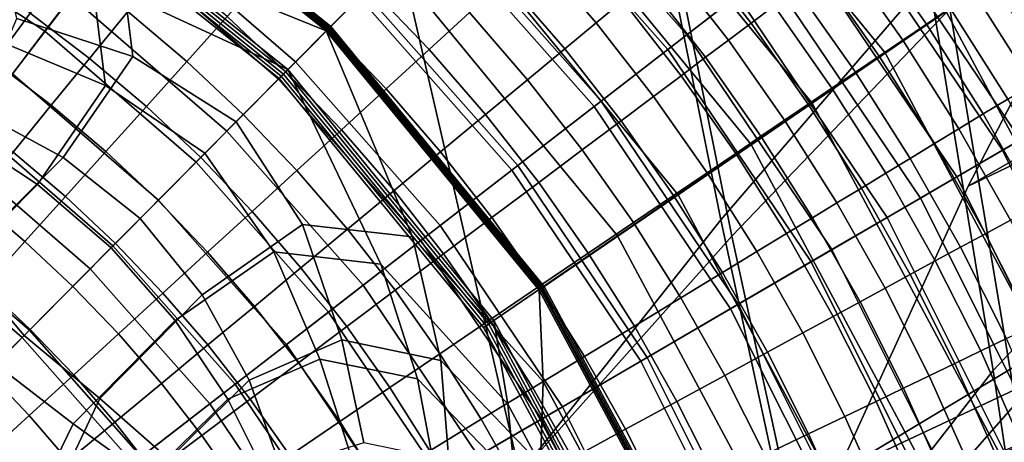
# Model space of a CAD drawing. Extents: x -3.29 to 3.54, y -2.92 to 1.93.
# Tile 130 of 167: x 0.28 to 0.58, y 0.25 to 0.38. Entities that reach past the tile are written whole.
import ezdxf

# ---------------------------------------------------------------- set-up
doc = ezdxf.new("R2010")
doc.units = 0

msp = doc.modelspace()

# ---------------------------------------------------------------- linework, layer by layer
for points in [[(0.53921, 0.52825, 4.97248), (0.56143, 0.3944, 4.86182), (0.49686, 0.31936, 4.89578), (0.46924, 0.45771, 5.00833)], [(0.54517, 0.51928, 4.98209), (0.47242, 0.45292, 5.01346), (0.50034, 0.31427, 4.9011), (0.56794, 0.38484, 4.8718)], [(0.54783, 0.37117, 1.26714), (0.58934, 0.3996, 1.60598), (0.50185, 0.50651, 1.60598), (0.46636, 0.47068, 1.26714)], [(0.32256, 0.48666, 0.58592), (0.4114, 0.41522, 0.58592), (0.37587, 0.37935, 0.24656), (0.29449, 0.44484, 0.24656)], [(0.52522, 0.3555, 0.92527), (0.44693, 0.45108, 0.92527), (0.48247, 0.48694, 1.26463), (0.56678, 0.38396, 1.26463)], [(0.50632, 0.34274, 0.9283), (0.54783, 0.37117, 1.26714), (0.46636, 0.47068, 1.26714), (0.43086, 0.43486, 0.9283)], [(0.31001, 0.46768, 0.58946), (0.28196, 0.42591, 0.25062), (0.35988, 0.36321, 0.25063), (0.39537, 0.39904, 0.58947)], [(0.58135, 0.27248, 4.73516), (0.56143, 0.3944, 4.86182), (0.63054, 0.4617, 4.8343), (0.64411, 0.33924, 4.70936)], [(0.48637, 0.37681, 0.21622), (0.43312, 0.43714, 0.21622), (0.45553, 0.45975, 0.31069), (0.51152, 0.3963, 0.31069)], [(0.65164, 0.37463, 3.97966), (0.57368, 0.32973, 3.98593), (0.62037, 0.41978, 4.07749), (0.69273, 0.46075, 4.07076)], [(0.64925, 0.37885, 1.02041), (0.5943, 0.46043, 1.02041), (0.58325, 0.45187, 0.92095), (0.63718, 0.37181, 0.92095)], [(0.46924, 0.45771, 5.00833), (0.49686, 0.31936, 4.89578), (0.43457, 0.24046, 4.93295), (0.40147, 0.38377, 5.04736)], [(0.62753, 0.36617, 0.61203), (0.57441, 0.44502, 0.61203), (0.59101, 0.45788, 0.71248), (0.64566, 0.37675, 0.71248)], [(0.47242, 0.45292, 5.01346), (0.40147, 0.38377, 5.04736), (0.43457, 0.24046, 4.93295), (0.50034, 0.31427, 4.9011)], [(0.65101, 0.36678, 3.98412), (0.69308, 0.45468, 4.0765), (0.62037, 0.41978, 4.07749), (0.57368, 0.32973, 3.98593)], [(0.52522, 0.3555, 0.92527), (0.48366, 0.32704, 0.58592), (0.4114, 0.41522, 0.58592), (0.44693, 0.45108, 0.92527)], [(0.48045, 0.37223, 0.33014), (0.50204, 0.38895, 0.42675), (0.44708, 0.45122, 0.42675), (0.42786, 0.43182, 0.33014)], [(0.63718, 0.37181, 0.92095), (0.58325, 0.45187, 0.92095), (0.57065, 0.44211, 0.82142), (0.62342, 0.36378, 0.82142)], [(0.58839, 0.26225, 4.74478), (0.65351, 0.32559, 4.72218), (0.63922, 0.44896, 4.8476), (0.56794, 0.38484, 4.8718)], [(0.23539, 0.41208, 0.00598), (0.25338, 0.44357, 0.02861), (0.30916, 0.40674, 0.02861), (0.28721, 0.37787, 0.00598)], [(0.26503, 0.44423, 0.23259), (0.29342, 0.44325, 0.23364), (0.37451, 0.37799, 0.23364), (0.31028, 0.40411, 0.23201)], [(0.29368, 0.44364, 0.23687), (0.37485, 0.37833, 0.23687), (0.37451, 0.37799, 0.23364), (0.29342, 0.44325, 0.23364)], [(0.29395, 0.44404, 0.2401), (0.37519, 0.37867, 0.2401), (0.37485, 0.37833, 0.23687), (0.29368, 0.44364, 0.23687)], [(0.29395, 0.44404, 0.2401), (0.29422, 0.44444, 0.24333), (0.37553, 0.37901, 0.24333), (0.37519, 0.37867, 0.2401)], [(0.29422, 0.44444, 0.24333), (0.29449, 0.44484, 0.24656), (0.37587, 0.37935, 0.24656), (0.37553, 0.37901, 0.24333)], [(0.62753, 0.36617, 0.61203), (0.60709, 0.35425, 0.51158), (0.55571, 0.43053, 0.51158), (0.57441, 0.44502, 0.61203)], [(0.60764, 0.35457, 0.72199), (0.62342, 0.36378, 0.82142), (0.57065, 0.44211, 0.82142), (0.55621, 0.43092, 0.72199)], [(0.33215, 0.43699, 0.16241), (0.31375, 0.41278, 0.10242), (0.365, 0.36839, 0.10242), (0.3864, 0.38999, 0.16241)], [(0.48637, 0.37681, 0.21622), (0.45975, 0.35619, 0.13373), (0.40942, 0.41321, 0.13373), (0.43312, 0.43714, 0.21622)], [(0.30916, 0.40674, 0.02861), (0.33077, 0.43517, 0.0692), (0.3848, 0.38837, 0.0692), (0.35966, 0.36299, 0.02861)], [(0.50632, 0.34274, 0.9283), (0.43086, 0.43486, 0.9283), (0.39537, 0.39904, 0.58947), (0.4648, 0.31431, 0.58946)], [(0.25803, 0.43318, 0.25186), (0.30193, 0.39418, 0.25153), (0.36261, 0.36597, 0.25082), (0.28409, 0.42915, 0.25082)], [(0.45759, 0.35451, 0.24017), (0.48045, 0.37223, 0.33014), (0.42786, 0.43182, 0.33014), (0.40749, 0.41127, 0.24017)], [(0.58987, 0.3442, 0.62291), (0.60764, 0.35457, 0.72199), (0.55621, 0.43092, 0.72199), (0.53994, 0.41832, 0.62291)], [(0.28303, 0.42753, 0.25072), (0.28356, 0.42834, 0.25077), (0.36192, 0.36528, 0.25077), (0.36124, 0.36459, 0.25073)], [(0.28356, 0.42834, 0.25077), (0.28409, 0.42915, 0.25082), (0.36261, 0.36597, 0.25082), (0.36192, 0.36528, 0.25077)], [(0.60709, 0.35425, 0.51158), (0.58423, 0.34091, 0.41113), (0.53478, 0.41432, 0.41113), (0.55571, 0.43053, 0.51158)], [(0.28249, 0.42672, 0.25067), (0.36056, 0.3639, 0.25068), (0.35988, 0.36321, 0.25063), (0.28196, 0.42591, 0.25062)], [(0.28303, 0.42753, 0.25072), (0.36124, 0.36459, 0.25073), (0.36056, 0.3639, 0.25068), (0.28249, 0.42672, 0.25067)], [(0.22719, 0.39772, 0.04663), (0.2772, 0.3647, 0.04663), (0.29544, 0.3887, 0.06577), (0.24214, 0.4239, 0.06577)], [(0.58987, 0.3442, 0.62291), (0.53994, 0.41832, 0.62291), (0.52188, 0.40432, 0.52442), (0.57013, 0.33268, 0.52442)], [(0.27856, 0.38188, 0.23009), (0.27182, 0.41258, 0.23109), (0.31028, 0.40411, 0.23201), (0.31446, 0.37004, 0.23066)], [(0.29544, 0.3887, 0.06577), (0.3437, 0.34689, 0.06577), (0.365, 0.36839, 0.10242), (0.31375, 0.41278, 0.10242)], [(0.48366, 0.32704, 0.58592), (0.4421, 0.29858, 0.24656), (0.37587, 0.37935, 0.24656), (0.4114, 0.41522, 0.58592)], [(0.45975, 0.35619, 0.13373), (0.4321, 0.33477, 0.0692), (0.3848, 0.38837, 0.0692), (0.40942, 0.41321, 0.13373)], [(0.55882, 0.32608, 0.31069), (0.51152, 0.3963, 0.31069), (0.53478, 0.41432, 0.41113), (0.58423, 0.34091, 0.41113)], [(0.54178, 0.40706, 1.65186), (0.56072, 0.38009, 1.64965), (0.56806, 0.38507, 1.64883), (0.54887, 0.41239, 1.6511)], [(0.62964, 0.26619, 1.26463), (0.56678, 0.38396, 1.26463), (0.60834, 0.41241, 1.60398), (0.67565, 0.28616, 1.60398)], [(0.23539, 0.41208, 0.00598), (0.28721, 0.37787, 0.00598), (0.26504, 0.34869, -0.00468), (0.21722, 0.38027, -0.00468)], [(0.36847, 0.40987, 1.68205), (0.35634, 0.39637, 1.68494), (0.37518, 0.37866, 1.68204), (0.38796, 0.39155, 1.67946)], [(0.45759, 0.35451, 0.24017), (0.40749, 0.41127, 0.24017), (0.3864, 0.38999, 0.16241), (0.4339, 0.33617, 0.16241)], [(0.46647, 0.38731, 1.65826), (0.44723, 0.40958, 1.66052), (0.43931, 0.40234, 1.66464), (0.45822, 0.38046, 1.66206)], [(0.49424, 0.41037, 1.65226), (0.48742, 0.4047, 1.65209), (0.50634, 0.38043, 1.65018), (0.51343, 0.38576, 1.65053)], [(0.28721, 0.37787, 0.00598), (0.30916, 0.40674, 0.02861), (0.35966, 0.36299, 0.02861), (0.33412, 0.33722, 0.00598)], [(0.54178, 0.40706, 1.65186), (0.53469, 0.40174, 1.65219), (0.55338, 0.37512, 1.65), (0.56072, 0.38009, 1.64965)], [(0.27259, 0.375, 0.25185), (0.30606, 0.36106, 0.25085), (0.30193, 0.39418, 0.25153), (0.26616, 0.40525, 0.25254)], [(0.31446, 0.37004, 0.23066), (0.31028, 0.40411, 0.23201), (0.37451, 0.37799, 0.23364), (0.34654, 0.34975, 0.23097)], [(0.40645, 0.37224, 1.6764), (0.41893, 0.38367, 1.673), (0.39986, 0.40357, 1.67577), (0.38796, 0.39155, 1.67946)], [(0.48742, 0.4047, 1.65209), (0.48059, 0.39904, 1.65286), (0.49925, 0.3751, 1.65073), (0.50634, 0.38043, 1.65018)], [(0.57013, 0.33268, 0.52442), (0.52188, 0.40432, 0.52442), (0.50204, 0.38895, 0.42675), (0.54846, 0.32004, 0.42675)], [(0.45822, 0.38046, 1.66206), (0.43931, 0.40234, 1.66464), (0.43003, 0.39384, 1.66895), (0.44854, 0.37242, 1.66606)], [(0.53469, 0.40174, 1.65219), (0.5276, 0.39641, 1.65202), (0.54605, 0.37015, 1.64984), (0.55338, 0.37512, 1.65)], [(0.30104, 0.36945, 1.68619), (0.3129, 0.384, 1.68834), (0.29378, 0.39862, 1.69026), (0.28265, 0.38352, 1.68814)], [(0.3129, 0.384, 1.68834), (0.33124, 0.36845, 1.68558), (0.34379, 0.38241, 1.68625), (0.32475, 0.39855, 1.68883)], [(0.4648, 0.31431, 0.58946), (0.39537, 0.39904, 0.58947), (0.35988, 0.36321, 0.25063), (0.42329, 0.28588, 0.25062)], [(0.47377, 0.39337, 1.65505), (0.49216, 0.36978, 1.65268), (0.49925, 0.3751, 1.65073), (0.48059, 0.39904, 1.65286)], [(0.60856, 0.25737, 1.26714), (0.65452, 0.27732, 1.60598), (0.58934, 0.3996, 1.60598), (0.54783, 0.37117, 1.26714)], [(0.6086, 0.37064, 1.64098), (0.59007, 0.39999, 1.64411), (0.58273, 0.39501, 1.64599), (0.60103, 0.36603, 1.64292)], [(0.28265, 0.38352, 1.68814), (0.26357, 0.39666, 1.68892), (0.25319, 0.38104, 1.68529), (0.27152, 0.36841, 1.68461)], [(0.30606, 0.36106, 0.25085), (0.33685, 0.33997, 0.25043), (0.36261, 0.36597, 0.25082), (0.30193, 0.39418, 0.25153)], [(0.35634, 0.39637, 1.68494), (0.34379, 0.38241, 1.68625), (0.36196, 0.36532, 1.6831), (0.37518, 0.37866, 1.68204)], [(0.53134, 0.31005, 0.21622), (0.48637, 0.37681, 0.21622), (0.51152, 0.3963, 0.31069), (0.55882, 0.32608, 0.31069)], [(0.58135, 0.27248, 4.73516), (0.52315, 0.19768, 4.76752), (0.49686, 0.31936, 4.89578), (0.56143, 0.3944, 4.86182)], [(0.52052, 0.39108, 1.6513), (0.53871, 0.36517, 1.64911), (0.54605, 0.37015, 1.64984), (0.5276, 0.39641, 1.65202)], [(0.60103, 0.36603, 1.64292), (0.58273, 0.39501, 1.64599), (0.5754, 0.39004, 1.6476), (0.59346, 0.36142, 1.64459)], [(0.40645, 0.37224, 1.6764), (0.38796, 0.39155, 1.67946), (0.37518, 0.37866, 1.68204), (0.39307, 0.35998, 1.67873)], [(0.43695, 0.3628, 1.66983), (0.44854, 0.37242, 1.66606), (0.43003, 0.39384, 1.66895), (0.41893, 0.38367, 1.673)], [(0.46647, 0.38731, 1.65826), (0.48457, 0.36408, 1.65561), (0.49216, 0.36978, 1.65268), (0.47377, 0.39337, 1.65505)], [(0.51343, 0.38576, 1.65053), (0.53137, 0.3602, 1.64829), (0.53871, 0.36517, 1.64911), (0.52052, 0.39108, 1.6513)], [(0.2772, 0.3647, 0.04663), (0.32248, 0.32547, 0.04663), (0.3437, 0.34689, 0.06577), (0.29544, 0.3887, 0.06577)], [(0.40387, 0.3129, 0.02861), (0.35966, 0.36299, 0.02861), (0.3848, 0.38837, 0.0692), (0.4321, 0.33477, 0.0692)], [(0.4339, 0.33617, 0.16241), (0.3864, 0.38999, 0.16241), (0.365, 0.36839, 0.10242), (0.40987, 0.31755, 0.10242)], [(0.52488, 0.30628, 0.33014), (0.54846, 0.32004, 0.42675), (0.50204, 0.38895, 0.42675), (0.48045, 0.37223, 0.33014)], [(0.58589, 0.35681, 1.6459), (0.59346, 0.36142, 1.64459), (0.5754, 0.39004, 1.6476), (0.56806, 0.38507, 1.64883)], [(0.46647, 0.38731, 1.65826), (0.45822, 0.38046, 1.66206), (0.476, 0.35764, 1.65914), (0.48457, 0.36408, 1.65561)], [(0.51343, 0.38576, 1.65053), (0.50634, 0.38043, 1.65018), (0.52404, 0.35523, 1.64786), (0.53137, 0.3602, 1.64829)], [(0.57833, 0.35221, 1.64679), (0.58589, 0.35681, 1.6459), (0.56806, 0.38507, 1.64883), (0.56072, 0.38009, 1.64965)], [(0.26631, 0.35301, 0.22887), (0.27856, 0.38188, 0.23009), (0.31446, 0.37004, 0.23066), (0.29292, 0.33868, 0.22892)], [(0.30104, 0.36945, 1.68619), (0.28265, 0.38352, 1.68814), (0.27152, 0.36841, 1.68461), (0.28919, 0.35491, 1.68273)], [(0.30104, 0.36945, 1.68619), (0.31869, 0.35449, 1.68334), (0.33124, 0.36845, 1.68558), (0.3129, 0.384, 1.68834)], [(0.33124, 0.36845, 1.68558), (0.34875, 0.35198, 1.68222), (0.36196, 0.36532, 1.6831), (0.34379, 0.38241, 1.68625)], [(0.42394, 0.352, 1.67297), (0.43695, 0.3628, 1.66983), (0.41893, 0.38367, 1.673), (0.40645, 0.37224, 1.6764)], [(0.58839, 0.26225, 4.74478), (0.56794, 0.38484, 4.8718), (0.50034, 0.31427, 4.9011), (0.52691, 0.19223, 4.77265)], [(0.58362, 0.24623, 0.92527), (0.52522, 0.3555, 0.92527), (0.56678, 0.38396, 1.26463), (0.62964, 0.26619, 1.26463)], [(0.44131, 0.29804, 0.2401), (0.37519, 0.37867, 0.2401), (0.37553, 0.37901, 0.24333), (0.44171, 0.29831, 0.24333)], [(0.44171, 0.29831, 0.24333), (0.37553, 0.37901, 0.24333), (0.37587, 0.37935, 0.24656), (0.4421, 0.29858, 0.24656)], [(0.45822, 0.38046, 1.66206), (0.44854, 0.37242, 1.66606), (0.46595, 0.35008, 1.66286), (0.476, 0.35764, 1.65914)], [(0.50634, 0.38043, 1.65018), (0.49925, 0.3751, 1.65073), (0.5167, 0.35025, 1.64828), (0.52404, 0.35523, 1.64786)], [(0.57833, 0.35221, 1.64679), (0.56072, 0.38009, 1.64965), (0.55338, 0.37512, 1.65), (0.57076, 0.3476, 1.64722)], [(0.28721, 0.37787, 0.00598), (0.33412, 0.33722, 0.00598), (0.30833, 0.31119, -0.00468), (0.26504, 0.34869, -0.00468)], [(0.36712, 0.31786, 0.23066), (0.34654, 0.34975, 0.23097), (0.37451, 0.37799, 0.23364), (0.40123, 0.31399, 0.23201)], [(0.39307, 0.35998, 1.67873), (0.37518, 0.37866, 1.68204), (0.36196, 0.36532, 1.6831), (0.37922, 0.3473, 1.67957)], [(0.44091, 0.29777, 0.23687), (0.44052, 0.29749, 0.23364), (0.37451, 0.37799, 0.23364), (0.37485, 0.37833, 0.23687)], [(0.44176, 0.26911, 0.23259), (0.40123, 0.31399, 0.23201), (0.37451, 0.37799, 0.23364), (0.44052, 0.29749, 0.23364)], [(0.44131, 0.29804, 0.2401), (0.44091, 0.29777, 0.23687), (0.37485, 0.37833, 0.23687), (0.37519, 0.37867, 0.2401)], [(0.53134, 0.31005, 0.21622), (0.50226, 0.29308, 0.13373), (0.45975, 0.35619, 0.13373), (0.48637, 0.37681, 0.21622)], [(0.26043, 0.34642, 0.25096), (0.28497, 0.3303, 0.2498), (0.30606, 0.36106, 0.25085), (0.27259, 0.375, 0.25185)], [(0.49216, 0.36978, 1.65268), (0.50936, 0.34528, 1.65005), (0.5167, 0.35025, 1.64828), (0.49925, 0.3751, 1.65073)], [(0.65164, 0.37463, 3.97966), (0.61526, 0.29016, 3.8837), (0.53297, 0.24065, 3.88791), (0.57368, 0.32973, 3.98593)], [(0.57076, 0.3476, 1.64722), (0.55338, 0.37512, 1.65), (0.54605, 0.37015, 1.64984), (0.56319, 0.34299, 1.64714)], [(0.29292, 0.33868, 0.22892), (0.31446, 0.37004, 0.23066), (0.34654, 0.34975, 0.23097), (0.31676, 0.3197, 0.22894)], [(0.42394, 0.352, 1.67297), (0.40645, 0.37224, 1.6764), (0.39307, 0.35998, 1.67873), (0.40998, 0.34041, 1.67508)], [(0.43695, 0.3628, 1.66983), (0.45391, 0.34104, 1.66637), (0.46595, 0.35008, 1.66286), (0.44854, 0.37242, 1.66606)], [(0.4999, 0.2917, 0.24017), (0.52488, 0.30628, 0.33014), (0.48045, 0.37223, 0.33014), (0.45759, 0.35451, 0.24017)], [(0.48457, 0.36408, 1.65561), (0.50151, 0.33996, 1.65276), (0.50936, 0.34528, 1.65005), (0.49216, 0.36978, 1.65268)], [(0.56259, 0.23743, 0.9283), (0.60856, 0.25737, 1.26714), (0.54783, 0.37117, 1.26714), (0.50632, 0.34274, 0.9283)], [(0.55562, 0.33838, 1.6465), (0.56319, 0.34299, 1.64714), (0.54605, 0.37015, 1.64984), (0.53871, 0.36517, 1.64911)], [(0.28919, 0.35491, 1.68273), (0.27152, 0.36841, 1.68461), (0.26039, 0.35331, 1.68001), (0.27733, 0.34036, 1.67833)], [(0.30104, 0.36945, 1.68619), (0.28919, 0.35491, 1.68273), (0.30614, 0.34053, 1.67992), (0.31869, 0.35449, 1.68334)], [(0.31869, 0.35449, 1.68334), (0.33554, 0.33865, 1.67987), (0.34875, 0.35198, 1.68222), (0.33124, 0.36845, 1.68558)], [(0.38596, 0.29902, 0.06577), (0.40987, 0.31755, 0.10242), (0.365, 0.36839, 0.10242), (0.3437, 0.34689, 0.06577)], [(0.65101, 0.36678, 3.98412), (0.57368, 0.32973, 3.98593), (0.53297, 0.24065, 3.88791), (0.61175, 0.2777, 3.88405)], [(0.2772, 0.3647, 0.04663), (0.25901, 0.34076, 0.03916), (0.30131, 0.30411, 0.03916), (0.32248, 0.32547, 0.04663)], [(0.35822, 0.30938, 0.25085), (0.39138, 0.30555, 0.25153), (0.36261, 0.36597, 0.25082), (0.33685, 0.33997, 0.25043)], [(0.36538, 0.33462, 1.67852), (0.37922, 0.3473, 1.67957), (0.36196, 0.36532, 1.6831), (0.34875, 0.35198, 1.68222)], [(0.42409, 0.28642, 0.25067), (0.42329, 0.28588, 0.25062), (0.35988, 0.36321, 0.25063), (0.36056, 0.3639, 0.25068)], [(0.4249, 0.28696, 0.25072), (0.42409, 0.28642, 0.25067), (0.36056, 0.3639, 0.25068), (0.36124, 0.36459, 0.25073)], [(0.4249, 0.28696, 0.25072), (0.36124, 0.36459, 0.25073), (0.36192, 0.36528, 0.25077), (0.4257, 0.2875, 0.25077)], [(0.4257, 0.2875, 0.25077), (0.36192, 0.36528, 0.25077), (0.36261, 0.36597, 0.25082), (0.42651, 0.28804, 0.25082)], [(0.43078, 0.26202, 0.25186), (0.42651, 0.28804, 0.25082), (0.36261, 0.36597, 0.25082), (0.39138, 0.30555, 0.25153)], [(0.48457, 0.36408, 1.65561), (0.476, 0.35764, 1.65914), (0.49264, 0.33394, 1.65603), (0.50151, 0.33996, 1.65276)], [(0.54806, 0.33377, 1.64575), (0.55562, 0.33838, 1.6465), (0.53871, 0.36517, 1.64911), (0.53137, 0.3602, 1.64829)], [(0.28497, 0.3303, 0.2498), (0.30781, 0.31067, 0.24929), (0.33685, 0.33997, 0.25043), (0.30606, 0.36106, 0.25085)], [(0.3752, 0.29068, 0.00598), (0.33412, 0.33722, 0.00598), (0.35966, 0.36299, 0.02861), (0.40387, 0.3129, 0.02861)], [(0.42394, 0.352, 1.67297), (0.4404, 0.33089, 1.66927), (0.45391, 0.34104, 1.66637), (0.43695, 0.3628, 1.66983)], [(0.40998, 0.34041, 1.67508), (0.39307, 0.35998, 1.67873), (0.37922, 0.3473, 1.67957), (0.39554, 0.32842, 1.67574)], [(0.476, 0.35764, 1.65914), (0.46595, 0.35008, 1.66286), (0.48223, 0.32689, 1.65949), (0.49264, 0.33394, 1.65603)], [(0.54806, 0.33377, 1.64575), (0.53137, 0.3602, 1.64829), (0.52404, 0.35523, 1.64786), (0.54049, 0.32916, 1.64534)], [(0.28919, 0.35491, 1.68273), (0.27733, 0.34036, 1.67833), (0.29359, 0.32657, 1.67574), (0.30614, 0.34053, 1.67992)], [(0.31869, 0.35449, 1.68334), (0.30614, 0.34053, 1.67992), (0.32232, 0.32531, 1.6765), (0.33554, 0.33865, 1.67987)], [(0.50226, 0.29308, 0.13373), (0.47206, 0.27545, 0.0692), (0.4321, 0.33477, 0.0692), (0.45975, 0.35619, 0.13373)], [(0.4999, 0.2917, 0.24017), (0.45759, 0.35451, 0.24017), (0.4339, 0.33617, 0.16241), (0.47403, 0.2766, 0.16241)], [(0.58362, 0.24623, 0.92527), (0.53761, 0.22627, 0.58592), (0.48366, 0.32704, 0.58592), (0.52522, 0.3555, 0.92527)], [(0.54049, 0.32916, 1.64534), (0.52404, 0.35523, 1.64786), (0.5167, 0.35025, 1.64828), (0.53292, 0.32455, 1.64573)], [(0.59456, 0.32347, 1.64358), (0.60234, 0.32771, 1.64261), (0.58589, 0.35681, 1.6459), (0.57833, 0.35221, 1.64679)], [(0.26631, 0.35301, 0.22887), (0.29292, 0.33868, 0.22892), (0.26102, 0.30669, 0.22719), (0.24195, 0.32788, 0.22765)], [(0.35154, 0.32195, 1.67608), (0.36538, 0.33462, 1.67852), (0.34875, 0.35198, 1.68222), (0.33554, 0.33865, 1.67987)], [(0.42394, 0.352, 1.67297), (0.40998, 0.34041, 1.67508), (0.42589, 0.31999, 1.67117), (0.4404, 0.33089, 1.66927)], [(0.59456, 0.32347, 1.64358), (0.57833, 0.35221, 1.64679), (0.57076, 0.3476, 1.64722), (0.58678, 0.31924, 1.64412)], [(0.60709, 0.35425, 0.51158), (0.64822, 0.27198, 0.51158), (0.62382, 0.26174, 0.41113), (0.58423, 0.34091, 0.41113)], [(0.26504, 0.34869, -0.00468), (0.30833, 0.31119, -0.00468), (0.2824, 0.28502, -0.00935), (0.24275, 0.31937, -0.00935)], [(0.33596, 0.29604, 0.22892), (0.31676, 0.3197, 0.22894), (0.34654, 0.34975, 0.23097), (0.36712, 0.31786, 0.23066)], [(0.45391, 0.34104, 1.66637), (0.46978, 0.31845, 1.66273), (0.48223, 0.32689, 1.65949), (0.46595, 0.35008, 1.66286)], [(0.52535, 0.31995, 1.64736), (0.53292, 0.32455, 1.64573), (0.5167, 0.35025, 1.64828), (0.50936, 0.34528, 1.65005)], [(0.26043, 0.34642, 0.25096), (0.23631, 0.32133, 0.24996), (0.25324, 0.29836, 0.24833), (0.28497, 0.3303, 0.2498)], [(0.36213, 0.28056, 0.04663), (0.38596, 0.29902, 0.06577), (0.3437, 0.34689, 0.06577), (0.32248, 0.32547, 0.04663)], [(0.3811, 0.31643, 1.67454), (0.39554, 0.32842, 1.67574), (0.37922, 0.3473, 1.67957), (0.36538, 0.33462, 1.67852)], [(0.51726, 0.31502, 1.64988), (0.52535, 0.31995, 1.64736), (0.50936, 0.34528, 1.65005), (0.50151, 0.33996, 1.65276)], [(0.58678, 0.31924, 1.64412), (0.57076, 0.3476, 1.64722), (0.56319, 0.34299, 1.64714), (0.579, 0.31501, 1.64417)], [(0.56259, 0.23743, 0.9283), (0.50632, 0.34274, 0.9283), (0.4648, 0.31431, 0.58946), (0.51663, 0.21749, 0.58946)], [(0.57122, 0.31078, 1.64368), (0.579, 0.31501, 1.64417), (0.56319, 0.34299, 1.64714), (0.55562, 0.33838, 1.6465)], [(0.58987, 0.3442, 0.62291), (0.57013, 0.33268, 0.52442), (0.60876, 0.25543, 0.52442), (0.62983, 0.26427, 0.62291)], [(0.25901, 0.34076, 0.03916), (0.24083, 0.31685, 0.03753), (0.28017, 0.28277, 0.03753), (0.30131, 0.30411, 0.03916)], [(0.26548, 0.32581, 1.67335), (0.28104, 0.31261, 1.67121), (0.29359, 0.32657, 1.67574), (0.27733, 0.34036, 1.67833)], [(0.30614, 0.34053, 1.67992), (0.29359, 0.32657, 1.67574), (0.30911, 0.31198, 1.67256), (0.32232, 0.32531, 1.6765)], [(0.32766, 0.28801, 0.2498), (0.35822, 0.30938, 0.25085), (0.33685, 0.33997, 0.25043), (0.30781, 0.31067, 0.24929)], [(0.40998, 0.34041, 1.67508), (0.39554, 0.32842, 1.67574), (0.41089, 0.30872, 1.67168), (0.42589, 0.31999, 1.67117)], [(0.4404, 0.33089, 1.66927), (0.45579, 0.30897, 1.66539), (0.46978, 0.31845, 1.66273), (0.45391, 0.34104, 1.66637)], [(0.51726, 0.31502, 1.64988), (0.50151, 0.33996, 1.65276), (0.49264, 0.33394, 1.65603), (0.50811, 0.30944, 1.6529)], [(0.55882, 0.32608, 0.31069), (0.58423, 0.34091, 0.41113), (0.62382, 0.26174, 0.41113), (0.59669, 0.25036, 0.31069)], [(0.59787, 0.16335, 4.59234), (0.58135, 0.27248, 4.73516), (0.64411, 0.33924, 4.70936), (0.65352, 0.22619, 4.56762)], [(0.29292, 0.33868, 0.22892), (0.31676, 0.3197, 0.22894), (0.28083, 0.28343, 0.22693), (0.26102, 0.30669, 0.22719)], [(0.3752, 0.29068, 0.00598), (0.34623, 0.26824, -0.00468), (0.30833, 0.31119, -0.00468), (0.33412, 0.33722, 0.00598)], [(0.35154, 0.32195, 1.67608), (0.33554, 0.33865, 1.67987), (0.32232, 0.32531, 1.6765), (0.33769, 0.30927, 1.67276)], [(0.47403, 0.2766, 0.16241), (0.4339, 0.33617, 0.16241), (0.40987, 0.31755, 0.10242), (0.44777, 0.26128, 0.10242)], [(0.56344, 0.30654, 1.64307), (0.57122, 0.31078, 1.64368), (0.55562, 0.33838, 1.6465), (0.54806, 0.33377, 1.64575)], [(0.36666, 0.30444, 1.67205), (0.3811, 0.31643, 1.67454), (0.36538, 0.33462, 1.67852), (0.35154, 0.32195, 1.67608)], [(0.44122, 0.25746, 0.02861), (0.40387, 0.3129, 0.02861), (0.4321, 0.33477, 0.0692), (0.47206, 0.27545, 0.0692)], [(0.50811, 0.30944, 1.6529), (0.49264, 0.33394, 1.65603), (0.48223, 0.32689, 1.65949), (0.49737, 0.30291, 1.65608)], [(0.56344, 0.30654, 1.64307), (0.54806, 0.33377, 1.64575), (0.54049, 0.32916, 1.64534), (0.55566, 0.30231, 1.64276)], [(0.28497, 0.3303, 0.2498), (0.25324, 0.29836, 0.24833), (0.27194, 0.27446, 0.24755), (0.30781, 0.31067, 0.24929)], [(0.4404, 0.33089, 1.66927), (0.42589, 0.31999, 1.67117), (0.44078, 0.29879, 1.6671), (0.45579, 0.30897, 1.66539)], [(0.57013, 0.33268, 0.52442), (0.54846, 0.32004, 0.42675), (0.58562, 0.24572, 0.42675), (0.60876, 0.25543, 0.52442)], [(0.3811, 0.31643, 1.67454), (0.39589, 0.29745, 1.67039), (0.41089, 0.30872, 1.67168), (0.39554, 0.32842, 1.67574)], [(0.53761, 0.22627, 0.58592), (0.4916, 0.20631, 0.24656), (0.4421, 0.29858, 0.24656), (0.48366, 0.32704, 0.58592)], [(0.48453, 0.29508, 1.65903), (0.49737, 0.30291, 1.65608), (0.48223, 0.32689, 1.65949), (0.46978, 0.31845, 1.66273)], [(0.55566, 0.30231, 1.64276), (0.54049, 0.32916, 1.64534), (0.53292, 0.32455, 1.64573), (0.54788, 0.29808, 1.64316)], [(0.25362, 0.31126, 1.6682), (0.26849, 0.29865, 1.66667), (0.28104, 0.31261, 1.67121), (0.26548, 0.32581, 1.67335)], [(0.28104, 0.31261, 1.67121), (0.2959, 0.29864, 1.66851), (0.30911, 0.31198, 1.67256), (0.29359, 0.32657, 1.67574)], [(0.36213, 0.28056, 0.04663), (0.32248, 0.32547, 0.04663), (0.30131, 0.30411, 0.03916), (0.33836, 0.26214, 0.03916)], [(0.33769, 0.30927, 1.67276), (0.32232, 0.32531, 1.6765), (0.30911, 0.31198, 1.67256), (0.32385, 0.29659, 1.66907)], [(0.5401, 0.29385, 1.6447), (0.54788, 0.29808, 1.64316), (0.53292, 0.32455, 1.64573), (0.52535, 0.31995, 1.64736)], [(0.53134, 0.31005, 0.21622), (0.55882, 0.32608, 0.31069), (0.59669, 0.25036, 0.31069), (0.56734, 0.23805, 0.21622)], [(0.36666, 0.30444, 1.67205), (0.35154, 0.32195, 1.67608), (0.33769, 0.30927, 1.67276), (0.35222, 0.29245, 1.66882)], [(0.17005, 0.25144, -0.00935), (0.24275, 0.31937, -0.00935), (0.2824, 0.28502, -0.00935), (0.2118, 0.21377, -0.00935)], [(0.33596, 0.29604, 0.22892), (0.30427, 0.26384, 0.22719), (0.28083, 0.28343, 0.22693), (0.31676, 0.3197, 0.22894)], [(0.35054, 0.26956, 0.22887), (0.33596, 0.29604, 0.22892), (0.36712, 0.31786, 0.23066), (0.37929, 0.28207, 0.23009)], [(0.37929, 0.28207, 0.23009), (0.36712, 0.31786, 0.23066), (0.40123, 0.31399, 0.23201), (0.41006, 0.27561, 0.23109)], [(0.42589, 0.31999, 1.67117), (0.41089, 0.30872, 1.67168), (0.42526, 0.28827, 1.66747), (0.44078, 0.29879, 1.6671)], [(0.52315, 0.19768, 4.76752), (0.46725, 0.11887, 4.80315), (0.43457, 0.24046, 4.93295), (0.49686, 0.31936, 4.89578)], [(0.4701, 0.2863, 1.66142), (0.48453, 0.29508, 1.65903), (0.46978, 0.31845, 1.66273), (0.45579, 0.30897, 1.66539)], [(0.53178, 0.28932, 1.64703), (0.5401, 0.29385, 1.6447), (0.52535, 0.31995, 1.64736), (0.51726, 0.31502, 1.64988)], [(0.52488, 0.30628, 0.33014), (0.56044, 0.23515, 0.33014), (0.58562, 0.24572, 0.42675), (0.54846, 0.32004, 0.42675)], [(0.58678, 0.31924, 1.64412), (0.579, 0.31501, 1.64417), (0.59346, 0.28628, 1.64116), (0.60143, 0.29013, 1.64096)], [(0.16861, 0.24954, 0.03756), (0.21013, 0.21208, 0.03756), (0.28017, 0.28277, 0.03753), (0.24083, 0.31685, 0.03753)], [(0.36666, 0.30444, 1.67205), (0.38089, 0.28618, 1.66791), (0.39589, 0.29745, 1.67039), (0.3811, 0.31643, 1.67454)], [(0.42164, 0.24604, 0.06577), (0.44777, 0.26128, 0.10242), (0.40987, 0.31755, 0.10242), (0.38596, 0.29902, 0.06577)], [(0.53178, 0.28932, 1.64703), (0.51726, 0.31502, 1.64988), (0.50811, 0.30944, 1.6529), (0.52237, 0.2842, 1.64981)], [(0.57122, 0.31078, 1.64368), (0.58548, 0.28243, 1.64086), (0.59346, 0.28628, 1.64116), (0.579, 0.31501, 1.64417)], [(0.26849, 0.29865, 1.66667), (0.28268, 0.2853, 1.66464), (0.2959, 0.29864, 1.66851), (0.28104, 0.31261, 1.67121)], [(0.31, 0.28391, 1.66553), (0.32385, 0.29659, 1.66907), (0.30911, 0.31198, 1.67256), (0.2959, 0.29864, 1.66851)], [(0.40989, 0.23918, 0.00598), (0.3752, 0.29068, 0.00598), (0.40387, 0.3129, 0.02861), (0.44122, 0.25746, 0.02861)], [(0.441, 0.24331, 0.23163), (0.41006, 0.27561, 0.23109), (0.40123, 0.31399, 0.23201), (0.44176, 0.26911, 0.23259)], [(0.51663, 0.21749, 0.58946), (0.4648, 0.31431, 0.58946), (0.42329, 0.28588, 0.25062), (0.47067, 0.19755, 0.25062)], [(0.52691, 0.19223, 4.77265), (0.50034, 0.31427, 4.9011), (0.43457, 0.24046, 4.93295), (0.46725, 0.11887, 4.80315)], [(0.32766, 0.28801, 0.2498), (0.30781, 0.31067, 0.24929), (0.27194, 0.27446, 0.24755), (0.29601, 0.25598, 0.24833)], [(0.34623, 0.26824, -0.00468), (0.31712, 0.24569, -0.00935), (0.2824, 0.28502, -0.00935), (0.30833, 0.31119, -0.00468)], [(0.35222, 0.29245, 1.66882), (0.33769, 0.30927, 1.67276), (0.32385, 0.29659, 1.66907), (0.33778, 0.28046, 1.66541)], [(0.344, 0.26361, 0.25096), (0.37247, 0.27604, 0.25185), (0.35822, 0.30938, 0.25085), (0.32766, 0.28801, 0.2498)], [(0.37247, 0.27604, 0.25185), (0.40278, 0.26989, 0.25254), (0.39138, 0.30555, 0.25153), (0.35822, 0.30938, 0.25085)], [(0.39589, 0.29745, 1.67039), (0.40973, 0.27774, 1.66615), (0.42526, 0.28827, 1.66747), (0.41089, 0.30872, 1.67168)], [(0.4701, 0.2863, 1.66142), (0.45579, 0.30897, 1.66539), (0.44078, 0.29879, 1.6671), (0.45462, 0.27687, 1.66293)], [(0.52237, 0.2842, 1.64981), (0.50811, 0.30944, 1.6529), (0.49737, 0.30291, 1.65608), (0.51134, 0.2782, 1.6527)], [(0.53134, 0.31005, 0.21622), (0.56734, 0.23805, 0.21622), (0.53629, 0.22502, 0.13373), (0.50226, 0.29308, 0.13373)], [(0.56344, 0.30654, 1.64307), (0.57751, 0.27859, 1.64044), (0.58548, 0.28243, 1.64086), (0.57122, 0.31078, 1.64368)], [(0.68999, 0.30997, 3.88023), (0.61175, 0.2777, 3.88405), (0.57761, 0.18924, 3.77607), (0.65532, 0.22158, 3.77107)], [(0.26102, 0.30669, 0.22719), (0.28083, 0.28343, 0.22693), (0.23087, 0.23301, 0.22438), (0.22132, 0.28759, 0.22586)], [(0.43313, 0.23851, 0.25294), (0.43078, 0.26202, 0.25186), (0.39138, 0.30555, 0.25153), (0.40278, 0.26989, 0.25254)], [(0.4999, 0.2917, 0.24017), (0.53377, 0.22396, 0.24017), (0.56044, 0.23515, 0.33014), (0.52488, 0.30628, 0.33014)], [(0.56344, 0.30654, 1.64307), (0.55566, 0.30231, 1.64276), (0.56953, 0.27474, 1.64025), (0.57751, 0.27859, 1.64044)], [(0.33836, 0.26214, 0.03916), (0.30131, 0.30411, 0.03916), (0.28017, 0.28277, 0.03753), (0.31461, 0.24375, 0.03753)], [(0.36666, 0.30444, 1.67205), (0.35222, 0.29245, 1.66882), (0.36589, 0.27491, 1.66481), (0.38089, 0.28618, 1.66791)], [(0.49813, 0.27101, 1.65535), (0.51134, 0.2782, 1.6527), (0.49737, 0.30291, 1.65608), (0.48453, 0.29508, 1.65903)], [(0.55566, 0.30231, 1.64276), (0.54788, 0.29808, 1.64316), (0.56156, 0.27089, 1.6407), (0.56953, 0.27474, 1.64025)], [(0.26849, 0.29865, 1.66667), (0.25594, 0.28469, 1.66246), (0.26947, 0.27197, 1.66121), (0.28268, 0.2853, 1.66464)], [(0.29616, 0.27123, 1.66233), (0.31, 0.28391, 1.66553), (0.2959, 0.29864, 1.66851), (0.28268, 0.2853, 1.66464)], [(0.32334, 0.26847, 1.66237), (0.33778, 0.28046, 1.66541), (0.32385, 0.29659, 1.66907), (0.31, 0.28391, 1.66553)], [(0.39561, 0.23085, 0.04663), (0.42164, 0.24604, 0.06577), (0.38596, 0.29902, 0.06577), (0.36213, 0.28056, 0.04663)], [(0.38089, 0.28618, 1.66791), (0.39421, 0.26722, 1.66374), (0.40973, 0.27774, 1.66615), (0.39589, 0.29745, 1.67039)], [(0.45462, 0.27687, 1.66293), (0.44078, 0.29879, 1.6671), (0.42526, 0.28827, 1.66747), (0.43861, 0.26712, 1.6632)], [(0.49028, 0.20574, 0.23687), (0.48984, 0.20555, 0.23364), (0.44052, 0.29749, 0.23364), (0.44091, 0.29777, 0.23687)], [(0.47857, 0.20082, 0.23269), (0.44176, 0.26911, 0.23259), (0.44052, 0.29749, 0.23364), (0.48984, 0.20555, 0.23364)], [(0.49072, 0.20593, 0.2401), (0.49028, 0.20574, 0.23687), (0.44091, 0.29777, 0.23687), (0.44131, 0.29804, 0.2401)], [(0.49072, 0.20593, 0.2401), (0.44131, 0.29804, 0.2401), (0.44171, 0.29831, 0.24333), (0.49116, 0.20612, 0.24333)], [(0.49116, 0.20612, 0.24333), (0.44171, 0.29831, 0.24333), (0.4421, 0.29858, 0.24656), (0.4916, 0.20631, 0.24656)], [(0.5401, 0.29385, 1.6447), (0.55359, 0.26705, 1.64215), (0.56156, 0.27089, 1.6407), (0.54788, 0.29808, 1.64316)], [(0.35054, 0.26956, 0.22887), (0.32563, 0.24497, 0.22765), (0.30427, 0.26384, 0.22719), (0.33596, 0.29604, 0.22892)], [(0.4833, 0.26294, 1.65747), (0.49813, 0.27101, 1.65535), (0.48453, 0.29508, 1.65903), (0.4701, 0.2863, 1.66142)], [(0.53178, 0.28932, 1.64703), (0.54506, 0.26293, 1.64429), (0.55359, 0.26705, 1.64215), (0.5401, 0.29385, 1.6447)], [(0.35222, 0.29245, 1.66882), (0.33778, 0.28046, 1.66541), (0.35089, 0.26364, 1.6617), (0.36589, 0.27491, 1.66481)], [(0.40989, 0.23918, 0.00598), (0.37825, 0.22072, -0.00468), (0.34623, 0.26824, -0.00468), (0.3752, 0.29068, 0.00598)], [(0.50226, 0.29308, 0.13373), (0.53629, 0.22502, 0.13373), (0.50404, 0.21149, 0.0692), (0.47206, 0.27545, 0.0692)], [(0.4999, 0.2917, 0.24017), (0.47403, 0.2766, 0.16241), (0.50614, 0.21237, 0.16241), (0.53377, 0.22396, 0.24017)], [(0.344, 0.26361, 0.25096), (0.32766, 0.28801, 0.2498), (0.29601, 0.25598, 0.24833), (0.31914, 0.23926, 0.24996)], [(0.42259, 0.25736, 1.66191), (0.43861, 0.26712, 1.6632), (0.42526, 0.28827, 1.66747), (0.40973, 0.27774, 1.66615)], [(0.47247, 0.19829, 0.25072), (0.4249, 0.28696, 0.25072), (0.4257, 0.2875, 0.25077), (0.47336, 0.19865, 0.25077)], [(0.47336, 0.19865, 0.25077), (0.4257, 0.2875, 0.25077), (0.42651, 0.28804, 0.25082), (0.47426, 0.19902, 0.25082)], [(0.46654, 0.19578, 0.25193), (0.47426, 0.19902, 0.25082), (0.42651, 0.28804, 0.25082), (0.43078, 0.26202, 0.25186)], [(0.61526, 0.29016, 3.8837), (0.59602, 0.21814, 3.78408), (0.4993, 0.15198, 3.78127), (0.53297, 0.24065, 3.88791)], [(0.53178, 0.28932, 1.64703), (0.52237, 0.2842, 1.64981), (0.53541, 0.25828, 1.64681), (0.54506, 0.26293, 1.64429)], [(0.24986, 0.17236, -0.00935), (0.2118, 0.21377, -0.00935), (0.2824, 0.28502, -0.00935), (0.31712, 0.24569, -0.00935)], [(0.29616, 0.27123, 1.66233), (0.28268, 0.2853, 1.66464), (0.26947, 0.27197, 1.66121), (0.28232, 0.25855, 1.6597)], [(0.38089, 0.28618, 1.66791), (0.36589, 0.27491, 1.66481), (0.37868, 0.2567, 1.66084), (0.39421, 0.26722, 1.66374)], [(0.47157, 0.19792, 0.25067), (0.47067, 0.19755, 0.25062), (0.42329, 0.28588, 0.25062), (0.42409, 0.28642, 0.25067)], [(0.47247, 0.19829, 0.25072), (0.47157, 0.19792, 0.25067), (0.42409, 0.28642, 0.25067), (0.4249, 0.28696, 0.25072)], [(0.4833, 0.26294, 1.65747), (0.4701, 0.2863, 1.66142), (0.45462, 0.27687, 1.66293), (0.46738, 0.25428, 1.65878)], [(0.52237, 0.2842, 1.64981), (0.51134, 0.2782, 1.6527), (0.5241, 0.25282, 1.6494), (0.53541, 0.25828, 1.64681)], [(0.24798, 0.1709, 0.03756), (0.31461, 0.24375, 0.03753), (0.28017, 0.28277, 0.03753), (0.21013, 0.21208, 0.03756)], [(0.30427, 0.26384, 0.22719), (0.28553, 0.22397, 0.22586), (0.23087, 0.23301, 0.22438), (0.28083, 0.28343, 0.22693)], [(0.3089, 0.25648, 1.65984), (0.32334, 0.26847, 1.66237), (0.31, 0.28391, 1.66553), (0.29616, 0.27123, 1.66233)], [(0.35054, 0.26956, 0.22887), (0.37929, 0.28207, 0.23009), (0.38611, 0.25008, 0.22966), (0.36049, 0.24214, 0.22881)], [(0.37929, 0.28207, 0.23009), (0.41006, 0.27561, 0.23109), (0.41253, 0.24461, 0.23037), (0.38611, 0.25008, 0.22966)], [(0.57751, 0.27859, 1.64044), (0.59022, 0.24997, 1.638), (0.59837, 0.25342, 1.63825), (0.58548, 0.28243, 1.64086)], [(0.32334, 0.26847, 1.66237), (0.33589, 0.25237, 1.65916), (0.35089, 0.26364, 1.6617), (0.33778, 0.28046, 1.66541)], [(0.39561, 0.23085, 0.04663), (0.36213, 0.28056, 0.04663), (0.33836, 0.26214, 0.03916), (0.36964, 0.21569, 0.03916)], [(0.49813, 0.27101, 1.65535), (0.51057, 0.2463, 1.65175), (0.5241, 0.25282, 1.6494), (0.51134, 0.2782, 1.6527)], [(0.57751, 0.27859, 1.64044), (0.56953, 0.27474, 1.64025), (0.58207, 0.24652, 1.63796), (0.59022, 0.24997, 1.638)], [(0.344, 0.26361, 0.25096), (0.35633, 0.23875, 0.25242), (0.38189, 0.24673, 0.25315), (0.37247, 0.27604, 0.25185)], [(0.36589, 0.27491, 1.66481), (0.35089, 0.26364, 1.6617), (0.36316, 0.24617, 1.65807), (0.37868, 0.2567, 1.66084)], [(0.37247, 0.27604, 0.25185), (0.38189, 0.24673, 0.25315), (0.40817, 0.24152, 0.25376), (0.40278, 0.26989, 0.25254)], [(0.40658, 0.24761, 1.65965), (0.42259, 0.25736, 1.66191), (0.40973, 0.27774, 1.66615), (0.39421, 0.26722, 1.66374)], [(0.441, 0.24331, 0.23163), (0.43622, 0.22264, 0.2308), (0.41253, 0.24461, 0.23037), (0.41006, 0.27561, 0.23109)], [(0.46738, 0.25428, 1.65878), (0.45462, 0.27687, 1.66293), (0.43861, 0.26712, 1.6632), (0.45092, 0.24533, 1.65899)], [(0.44122, 0.25746, 0.02861), (0.47206, 0.27545, 0.0692), (0.50404, 0.21149, 0.0692), (0.47111, 0.19767, 0.02861)], [(0.47403, 0.2766, 0.16241), (0.44777, 0.26128, 0.10242), (0.47811, 0.20061, 0.10242), (0.50614, 0.21237, 0.16241)], [(0.61175, 0.2777, 3.88405), (0.53297, 0.24065, 3.88791), (0.4993, 0.15198, 3.78127), (0.57761, 0.18924, 3.77607)], [(0.29601, 0.25598, 0.24833), (0.27194, 0.27446, 0.24755), (0.22086, 0.22291, 0.24432), (0.27686, 0.21657, 0.24705)], [(0.28232, 0.25855, 1.6597), (0.26947, 0.27197, 1.66121), (0.25625, 0.25863, 1.65852), (0.26847, 0.24588, 1.65783)], [(0.59787, 0.16335, 4.59234), (0.54672, 0.09269, 4.62375), (0.52315, 0.19768, 4.76752), (0.58135, 0.27248, 4.73516)], [(0.56953, 0.27474, 1.64025), (0.56156, 0.27089, 1.6407), (0.57392, 0.24307, 1.63844), (0.58207, 0.24652, 1.63796)], [(0.3089, 0.25648, 1.65984), (0.29616, 0.27123, 1.66233), (0.28232, 0.25855, 1.6597), (0.29446, 0.24449, 1.65798)], [(0.35054, 0.26956, 0.22887), (0.36049, 0.24214, 0.22881), (0.33919, 0.2239, 0.22795), (0.32563, 0.24497, 0.22765)], [(0.43313, 0.23851, 0.25294), (0.40278, 0.26989, 0.25254), (0.40817, 0.24152, 0.25376), (0.43164, 0.22003, 0.25412)], [(0.46691, 0.19593, 0.23178), (0.441, 0.24331, 0.23163), (0.44176, 0.26911, 0.23259), (0.47857, 0.20082, 0.23269)], [(0.4833, 0.26294, 1.65747), (0.49536, 0.23896, 1.65362), (0.51057, 0.2463, 1.65175), (0.49813, 0.27101, 1.65535)], [(0.55359, 0.26705, 1.64215), (0.56577, 0.23962, 1.63978), (0.57392, 0.24307, 1.63844), (0.56156, 0.27089, 1.6407)], [(0.3089, 0.25648, 1.65984), (0.32089, 0.2411, 1.65729), (0.33589, 0.25237, 1.65916), (0.32334, 0.26847, 1.66237)], [(0.37825, 0.22072, -0.00468), (0.34644, 0.20216, -0.00935), (0.31712, 0.24569, -0.00935), (0.34623, 0.26824, -0.00468)], [(0.40658, 0.24761, 1.65965), (0.39421, 0.26722, 1.66374), (0.37868, 0.2567, 1.66084), (0.39057, 0.23786, 1.65703)], [(0.43446, 0.23637, 1.65781), (0.45092, 0.24533, 1.65899), (0.43861, 0.26712, 1.6632), (0.42259, 0.25736, 1.66191)], [(0.54506, 0.26293, 1.64429), (0.55705, 0.23593, 1.64172), (0.56577, 0.23962, 1.63978), (0.55359, 0.26705, 1.64215)], [(0.58362, 0.24623, 0.92527), (0.62964, 0.26619, 1.26463), (0.66901, 0.13851, 1.26463), (0.62026, 0.12779, 0.92527)], [(0.32563, 0.24497, 0.22765), (0.31065, 0.21202, 0.22666), (0.28553, 0.22397, 0.22586), (0.30427, 0.26384, 0.22719)], [(0.344, 0.26361, 0.25096), (0.31914, 0.23926, 0.24996), (0.33501, 0.22065, 0.25169), (0.35633, 0.23875, 0.25242)], [(0.33589, 0.25237, 1.65916), (0.34763, 0.23565, 1.65604), (0.36316, 0.24617, 1.65807), (0.35089, 0.26364, 1.6617)], [(0.4833, 0.26294, 1.65747), (0.46738, 0.25428, 1.65878), (0.47905, 0.23109, 1.65478), (0.49536, 0.23896, 1.65362)], [(0.54506, 0.26293, 1.64429), (0.53541, 0.25828, 1.64681), (0.5472, 0.23175, 1.64397), (0.55705, 0.23593, 1.64172)], [(0.36964, 0.21569, 0.03916), (0.33836, 0.26214, 0.03916), (0.31461, 0.24375, 0.03753), (0.3437, 0.20056, 0.03753)], [(0.42164, 0.24604, 0.06577), (0.45021, 0.1889, 0.06577), (0.47811, 0.20061, 0.10242), (0.44777, 0.26128, 0.10242)], [(0.45844, 0.19238, 0.25306), (0.46654, 0.19578, 0.25193), (0.43078, 0.26202, 0.25186), (0.43313, 0.23851, 0.25294)], [(0.60527, 0.15262, 4.60107), (0.58839, 0.26225, 4.74478), (0.52691, 0.19223, 4.77265), (0.55066, 0.08697, 4.6284)], [(0.29446, 0.24449, 1.65798), (0.28232, 0.25855, 1.6597), (0.26847, 0.24588, 1.65783), (0.28002, 0.2325, 1.65692)], [(0.39057, 0.23786, 1.65703), (0.37868, 0.2567, 1.66084), (0.36316, 0.24617, 1.65807), (0.37456, 0.22811, 1.65465)], [(0.418, 0.22741, 1.6558), (0.43446, 0.23637, 1.65781), (0.42259, 0.25736, 1.66191), (0.40658, 0.24761, 1.65965)], [(0.40989, 0.23918, 0.00598), (0.44122, 0.25746, 0.02861), (0.47111, 0.19767, 0.02861), (0.43766, 0.18364, 0.00598)], [(0.53541, 0.25828, 1.64681), (0.5241, 0.25282, 1.6494), (0.53564, 0.22686, 1.64627), (0.5472, 0.23175, 1.64397)], [(0.56259, 0.23743, 0.9283), (0.59789, 0.12327, 0.92829), (0.64659, 0.13398, 1.26713), (0.60856, 0.25737, 1.26714)], [(0.31914, 0.23926, 0.24996), (0.29601, 0.25598, 0.24833), (0.27686, 0.21657, 0.24705), (0.30398, 0.20684, 0.24911)], [(0.3089, 0.25648, 1.65984), (0.29446, 0.24449, 1.65798), (0.30589, 0.22983, 1.65614), (0.32089, 0.2411, 1.65729)], [(0.46738, 0.25428, 1.65878), (0.45092, 0.24533, 1.65899), (0.46218, 0.22295, 1.65498), (0.47905, 0.23109, 1.65478)], [(0.32089, 0.2411, 1.65729), (0.33211, 0.22513, 1.65476), (0.34763, 0.23565, 1.65604), (0.33589, 0.25237, 1.65916)], [(0.51057, 0.2463, 1.65175), (0.5218, 0.221, 1.64833), (0.53564, 0.22686, 1.64627), (0.5241, 0.25282, 1.6494)], [(0.56734, 0.23805, 0.21622), (0.59669, 0.25036, 0.31069), (0.62437, 0.17039, 0.31069), (0.59366, 0.16201, 0.21622)]]:
    msp.add_3dface(points)

doc.saveas('drawing.dxf')
